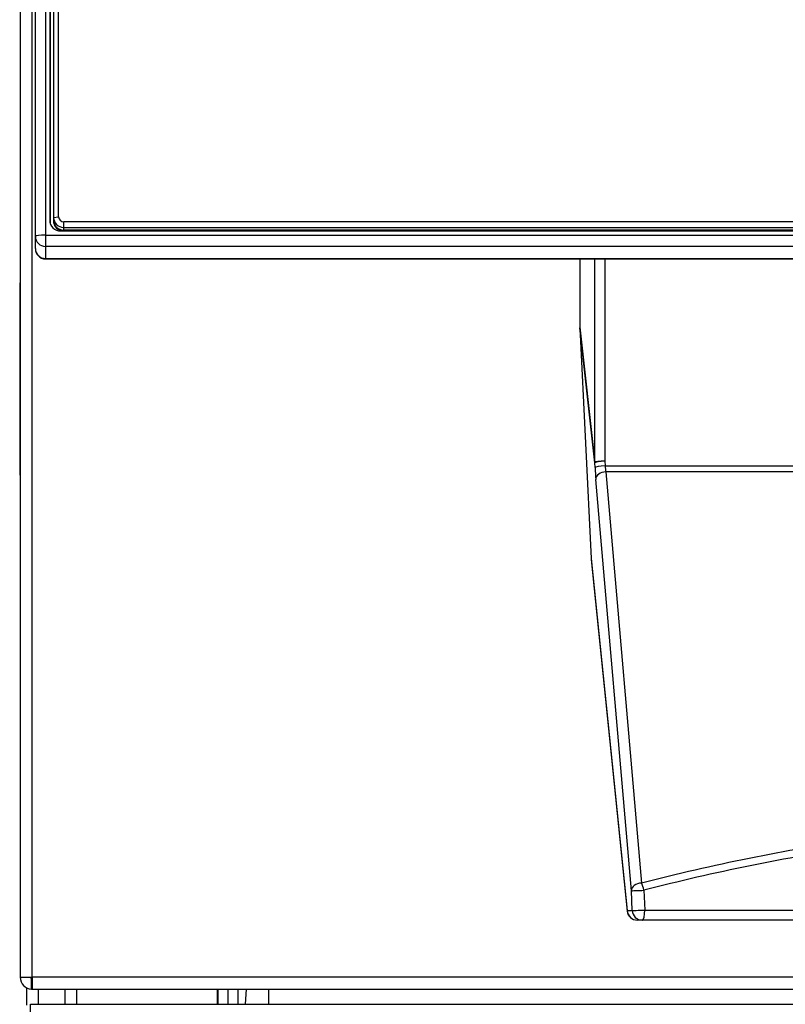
# Model space of a CAD drawing. Header units: millimetres. Extents: x 0 to 287, y 0 to 200.
# Tile 14 of 47: x 33 to 41, y 145 to 155. Entities that reach past the tile are written whole.
import ezdxf

# ---------------------------------------------------------------- set-up
doc = ezdxf.new("R2010")
doc.units = ezdxf.units.MM
doc.layers.add('130.652_BW4C_CTM', color=7, linetype='Continuous')
doc.layers.add('Standard', color=7, linetype='Continuous')

# ---------------------------------------------------------------- blocks, each defined once
blk = doc.blocks.new('SE')
at = {"layer": '130.652_BW4C_CTM', "color": 7, "linetype": 'Continuous'}
for p, q in [((33.4342, 152.8483), (33.4342, 169.0413)), ((33.5342, 169.0535), (33.5342, 152.8605)), ((33.5764, 168.8901), (33.5764, 153.0094)), ((33.5844, 152.9689), (33.5844, 168.834)), ((33.6142, 168.8579), (33.6142, 153.0367)), ((33.6642, 153.0428), (33.6642, 168.864)), ((33.2842, 166.9203), (33.2842, 145.5063)), ((33.4022, 145.5063), (33.4022, 166.9203)), ((33.5764, 153.0094), (33.5806, 152.9796)), ((33.6142, 153.0367), (33.6642, 153.0428)), ((33.6142, 153.0367), (33.6142, 153.0099)), ((33.6142, 153.0099), (33.6142, 153.0014)), ((33.6142, 153.0014), (33.6142, 152.977)), ((33.7142, 152.9375), (33.7142, 152.9932)), ((55.6542, 152.9932), (33.7142, 152.9932)), ((33.7142, 152.9375), (55.6542, 152.9375)), ((33.7142, 152.9107), (33.7142, 152.9375)), ((55.6542, 152.9107), (33.7142, 152.9107)), ((33.4342, 152.7289), (33.4342, 152.8483)), ((33.5342, 152.8605), (55.8342, 152.8605)), ((33.5342, 152.8605), (33.5342, 152.7491)), ((33.6842, 152.9024), (55.6842, 152.9024)), ((33.4342, 152.7289), (33.4342, 152.725)), ((55.8342, 152.7491), (33.5342, 152.7491)), ((33.5342, 152.7491), (33.5342, 152.6297)), ((33.5342, 152.6297), (55.8342, 152.6297)), ((33.5342, 152.625), (33.5342, 152.6297)), ((33.5342, 152.625), (55.8342, 152.625)), ((38.8288, 152.625), (38.8288, 151.9498)), ((38.977, 150.6091), (38.977, 152.625)), ((39.0767, 152.625), (39.0767, 150.6203)), ((33.2792, 152.3772), (33.2792, 150.4993)), ((38.8288, 151.9498), (38.977, 150.6091)), ((38.9769, 150.6038), (38.829, 151.9418)), ((38.829, 151.9418), (38.9399, 149.6577)), ((33.2782, 151.7253), (33.2792, 151.7253)), ((33.2782, 151.7253), (33.2782, 151.6608)), ((33.2782, 151.6608), (33.2792, 151.6608)), ((33.2782, 151.6608), (33.2782, 151.4573)), ((33.2782, 151.4311), (33.2792, 151.4311)), ((33.2782, 151.4311), (33.2782, 151.4283)), ((33.2782, 151.4283), (33.2792, 151.4283)), ((33.2782, 151.4283), (33.2782, 151.4256)), ((33.2782, 151.4256), (33.2792, 151.4256)), ((33.2782, 151.4256), (33.2782, 151.3822)), ((33.2782, 151.3822), (33.2782, 151.3802)), ((33.2782, 151.3822), (33.2782, 151.3812)), ((33.2782, 151.3802), (33.2792, 151.3802)), ((33.2782, 151.3802), (33.2782, 151.354)), ((33.2782, 151.354), (33.2792, 151.354)), ((33.2782, 151.354), (33.2782, 151.3537)), ((33.2782, 151.3537), (33.2792, 151.3537)), ((33.2782, 151.3537), (33.2782, 151.3529)), ((33.2782, 151.3529), (33.2792, 151.3529)), ((33.2782, 151.3475), (33.2782, 151.3404)), ((33.2782, 151.3404), (33.2792, 151.3404)), ((33.2782, 151.3404), (33.2782, 151.3355)), ((33.2782, 151.3355), (33.2792, 151.3355)), ((33.2782, 151.3355), (33.2782, 151.3306)), ((33.2782, 151.3306), (33.2792, 151.3306)), ((33.2782, 151.3306), (33.2782, 151.2707)), ((33.2782, 151.2707), (33.2792, 151.2707)), ((33.2782, 151.2707), (33.2782, 151.2637)), ((33.2782, 151.2637), (33.2792, 151.2637)), ((33.2782, 151.2637), (33.2782, 151.2566)), ((33.2782, 151.2566), (33.2792, 151.2566)), ((33.2782, 151.2566), (33.2782, 151.0777)), ((33.2782, 151.0777), (33.2792, 151.0777)), ((33.2782, 151.0777), (33.2782, 151.0707)), ((33.2782, 151.0707), (33.2792, 151.0707)), ((33.2782, 151.0707), (33.2782, 151.0637)), ((33.2782, 151.0637), (33.2792, 151.0637)), ((33.2782, 151.0637), (33.2782, 151.0045)), ((33.2782, 151.0045), (33.2792, 151.0045)), ((33.2782, 151.0045), (33.2782, 150.9997)), ((33.2782, 150.9997), (33.2792, 150.9997)), ((33.2782, 150.9924), (33.2792, 150.9924)), ((33.2782, 150.9924), (33.2782, 150.9912)), ((33.2782, 150.9912), (33.2792, 150.9912)), ((33.2782, 150.9912), (33.2782, 150.9718)), ((33.2782, 150.9718), (33.2792, 150.9718)), ((33.2782, 150.9718), (33.2782, 150.9408)), ((33.2782, 150.9408), (33.2792, 150.9408)), ((33.2782, 150.9408), (33.2782, 150.9385)), ((33.2782, 150.9385), (33.2792, 150.9385)), ((33.2782, 150.9385), (33.2782, 150.9361)), ((33.2782, 150.9361), (33.2792, 150.9361)), ((33.2782, 150.9361), (33.2782, 150.9158)), ((33.2782, 150.9158), (33.2792, 150.9158)), ((33.2782, 150.9158), (33.2782, 150.9141)), ((33.2782, 150.9141), (33.2792, 150.9141)), ((33.2782, 150.9141), (33.2782, 150.9124)), ((33.2782, 150.9124), (33.2792, 150.9124)), ((33.2782, 150.9124), (33.2782, 150.899)), ((33.2782, 150.899), (33.2792, 150.899)), ((33.2782, 150.899), (33.2782, 150.8981)), ((33.2782, 150.8981), (33.2792, 150.8981)), ((33.2782, 150.8981), (33.2782, 150.8971)), ((33.2782, 150.8971), (33.2792, 150.8971)), ((33.2782, 150.8801), (33.2782, 150.7886)), ((33.2782, 150.7886), (33.2792, 150.7886)), ((38.9792, 150.5579), (38.9769, 150.6038)), ((39.0767, 150.6203), (39.079, 150.5744)), ((39.079, 150.5744), (41.5862, 150.5744)), ((39.0865, 150.5158), (39.4391, 146.4394)), ((41.5862, 150.5158), (39.0865, 150.5158)), ((39.3393, 146.3643), (38.9867, 150.4408)), ((38.9399, 149.6577), (39.2986, 146.1681)), ((38.9407, 149.6478), (39.2989, 146.1622)), ((39.464, 146.3687), (39.4723, 146.1724)), ((39.3477, 146.1681), (39.3393, 146.3643)), ((39.4723, 146.1724), (41.5798, 146.1724)), ((39.2986, 146.1681), (39.3477, 146.1681)), ((39.4475, 146.0724), (39.3984, 146.0724)), ((49.9209, 146.0724), (39.4475, 146.0724)), ((33.2842, 145.5063), (33.4022, 145.5063)), ((33.3951, 145.3885), (33.3951, 145.4897)), ((42.1862, 145.5063), (33.4022, 145.5063)), ((33.4022, 145.5063), (33.4022, 145.3885)), ((33.3442, 145.4035), (33.3442, 145.2314)), ((33.4093, 145.3883), (33.4022, 145.3883)), ((33.4093, 145.3883), (42.0772, 145.3883)), ((33.4642, 145.2383), (33.4642, 145.3883)), ((33.7242, 145.3883), (33.7242, 145.2383)), ((33.8442, 145.2383), (33.8442, 145.3883)), ((35.2362, 145.3883), (35.2362, 145.2383)), ((35.2442, 145.2383), (35.2442, 145.3883)), ((35.3442, 145.2383), (35.3442, 145.3883)), ((35.4442, 145.2383), (35.4442, 145.3883)), ((35.5209, 145.3883), (35.5109, 145.2383)), ((35.7442, 145.3883), (35.7442, 145.2383)), ((33.3842, 145.1183), (33.3842, 145.2383)), ((33.3842, 145.2383), (55.9842, 145.2383))]:
    blk.add_line(p, q, dxfattribs=at)
for centre, radius, start, end in [((33.5342, 152.725), 0.1, 180, 270), ((33.3292, 152.3772), 0.05, 163.24076, 180), ((33.3292, 150.4993), 0.05, 180, 205.82167), ((44.6842, 126.0017), 21.1, 98.4429, 104.39369), ((39.3984, 146.1724), 0.1, 185.86797, 270), ((33.4022, 145.5063), 0.118, 180, 266.56453), ((33.4022, 145.5063), 0.018, 180, 246.86885), ((33.4022, 145.5063), 0.018, 246.86885, 270), ((33.4022, 145.5063), 0.118, 266.56453, 270), ((33.4093, 145.5063), 0.118, 266.56453, 270)]:
    blk.add_arc(centre, radius, start, end, dxfattribs=at)
for centre, major_axis, ratio, start_param, end_param in [((33.6842, 153.0094), (0.1079, 0), 0.992546, 3.141593, 4.712389), ((33.7142, 153.0367), (-0.1, 0), 0.992546, 0, 1.570796), ((33.7142, 153.0099), (0.1, 0), 0.992546, 3.141593, 4.712389), ((33.7142, 153.0014), (-0.1, 0), 0.992546, 0, 1.50622), ((33.7142, 153.0428), (0.05, 0), 0.992546, 3.141593, 4.712389), ((33.5342, 152.8483), (-0.1, 0), 0.121869, 4.712389, 6.283185), ((33.5342, 152.8483), (0.1, 0), 0.992546, 3.141593, 4.712389), ((33.5342, 152.7289), (0.1, 0), 0.992546, 3.141593, 4.712389), ((38.9291, 151.9434), (-0.0124, 0.1287), 0.773447, 1.446921, 1.50943), ((39.0767, 150.6081), (-0.0999, -0.0049), 0.121728, 4.706478, 6.23968), ((39.0767, 150.6081), (-0.0994, -0.011), 0.839805, 6.141077, 6.203586), ((39.0767, 150.6081), (-0.1, 0), 0.121869, 4.712389, 6.205641), ((39.079, 150.5622), (-0.0999, -0.0049), 0.121728, 4.706478, 6.23968), ((39.0865, 150.5866), (0.0087, -0.1), 0.08585, -1.456104, -0.792879), ((38.9867, 150.5822), (0.0087, -0.2), 0.043168, -1.450494, -0.787269), ((39.0865, 150.4451), (-0.0996, -0.0086), 0.705788, 4.651416, 6.222212), ((44.6842, 125.931), (0, 21.1), 0.995261, 0.148372, 0.251217), ((39.4391, 146.3687), (0.0996, 0.0086), 0.705788, 1.509823, 3.08062), ((39.4391, 146.3687), (-0.0999, -0.0043), 0.010967, 0.043184, 1.821779), ((39.4391, 146.3687), (0.0249, -0.0969), 0.241241, 1.508963, 2.325278), ((39.4475, 146.1724), (-0.0999, -0.0043), 0.010948, 0.043184, 1.821369), ((39.4475, 146.1724), (0, -0.1), 0.248185, 0, 1.570796), ((39.3984, 146.1724), (0, 0.1), 0.999066, 1.613978, 3.141593), ((39.3984, 146.1724), (0.0995, 0.0102), 0.807545, 3.068337, 3.141593), ((39.4475, 146.1724), (0, -0.1), 0.999066, 4.75557, 6.283185)]:
    blk.add_ellipse(centre, major_axis=major_axis, ratio=ratio, start_param=start_param, end_param=end_param, dxfattribs=at)

msp = doc.modelspace()

# ---------------------------------------------------------------- block references
at = {"layer": 'Standard'}
msp.add_blockref('SE', (0, 0), dxfattribs=at)

doc.saveas('drawing.dxf')
